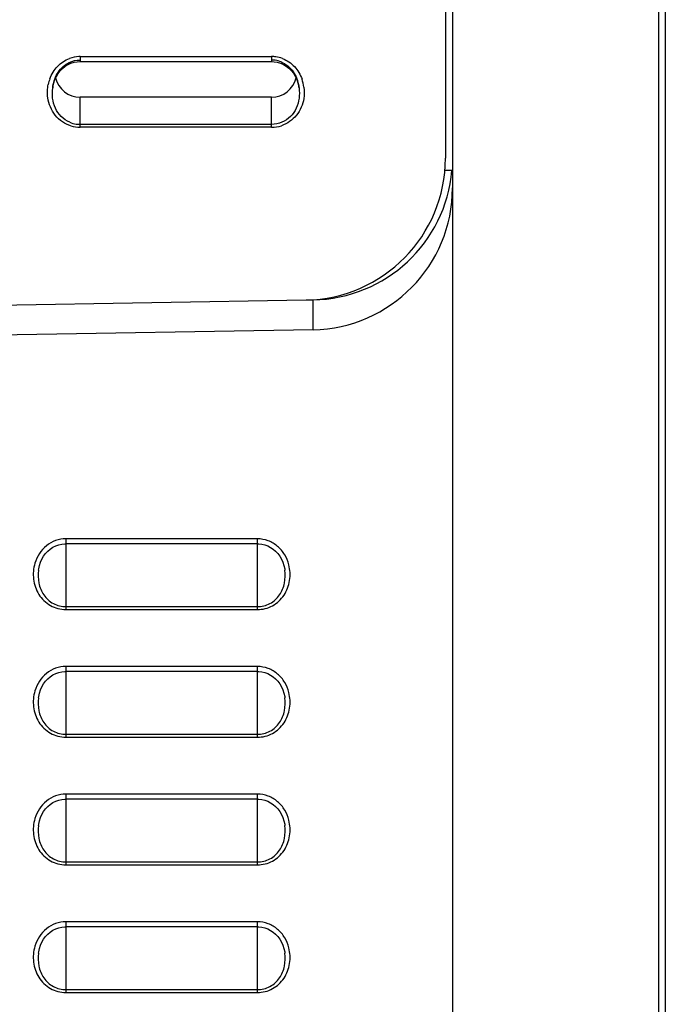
# Model space of a CAD drawing. Header units: millimetres. Extents: x 0 to 1000, y 0 to 850.
# Tile 19 of 80: x 199 to 245, y 320 to 389. Entities that reach past the tile are written whole.
import ezdxf

# ---------------------------------------------------------------- set-up
doc = ezdxf.new("R2010")
doc.units = ezdxf.units.MM
doc.header["$LTSCALE"] = 55.407407
doc.layers.get('0').update_dxf_attribs({"linetype": 'CONTINUOUS'})
doc.layers.add('CONGES', color=7, linetype='CONTINUOUS')

msp = doc.modelspace()

# ---------------------------------------------------------------- linework, layer by layer
at = {"color": 7, "linetype": 'CONTINUOUS'}
for p, q in [((229.863, 441.421), (229.863, 290.101)), ((244.863, 437.532), (244.863, 281.361)), ((217.113, 383.488), (203.613, 383.488)), ((229.825, 378.32), (229.321, 378.32)), ((220.038, 367.093), (183.328, 366.453)), ((202.106, 351.923), (202.316, 351.971)), ((202.316, 351.971), (202.526, 351.993)), ((202.526, 351.993), (202.613, 351.996)), ((216.113, 351.996), (202.613, 351.996)), ((216.113, 351.996), (216.222, 351.992)), ((216.222, 351.992), (216.43, 351.967)), ((216.43, 351.967), (216.637, 351.918)), ((201.042, 351.124), (201.182, 351.312)), ((201.182, 351.312), (201.34, 351.48)), ((201.34, 351.48), (201.515, 351.627)), ((201.515, 351.627), (201.703, 351.751)), ((201.703, 351.751), (201.901, 351.849)), ((201.901, 351.849), (202.106, 351.923)), ((216.637, 351.918), (216.84, 351.843)), ((216.84, 351.843), (217.036, 351.743)), ((217.036, 351.743), (217.221, 351.62)), ((217.221, 351.62), (217.393, 351.473)), ((217.393, 351.473), (217.55, 351.305)), ((217.55, 351.305), (217.688, 351.118)), ((200.746, 350.466), (200.823, 350.699)), ((200.823, 350.699), (200.921, 350.919)), ((200.921, 350.919), (201.042, 351.124)), ((217.688, 351.118), (217.807, 350.914)), ((217.807, 350.914), (217.905, 350.695)), ((217.905, 350.695), (217.981, 350.464)), ((200.68, 350.131), (200.693, 350.224)), ((200.693, 350.224), (200.746, 350.466)), ((217.981, 350.464), (218.033, 350.223)), ((218.033, 350.223), (218.046, 350.131)), ((218.046, 350.131), (218.045, 350.137)), ((202.106, 342.923), (202.316, 342.971)), ((202.316, 342.971), (202.526, 342.993)), ((202.526, 342.993), (202.613, 342.996)), ((216.113, 342.996), (202.613, 342.996)), ((216.113, 342.996), (216.222, 342.992)), ((216.222, 342.992), (216.43, 342.967)), ((216.43, 342.967), (216.637, 342.918)), ((201.042, 342.124), (201.182, 342.312)), ((201.182, 342.312), (201.34, 342.48)), ((201.34, 342.48), (201.515, 342.627)), ((201.515, 342.627), (201.703, 342.751)), ((201.703, 342.751), (201.901, 342.849)), ((201.901, 342.849), (202.106, 342.923)), ((216.637, 342.918), (216.84, 342.843)), ((216.84, 342.843), (217.036, 342.743)), ((217.036, 342.743), (217.221, 342.62)), ((217.221, 342.62), (217.393, 342.473)), ((217.393, 342.473), (217.55, 342.305)), ((217.55, 342.305), (217.688, 342.118)), ((200.746, 341.466), (200.823, 341.699)), ((200.823, 341.699), (200.921, 341.919)), ((200.921, 341.919), (201.042, 342.124)), ((217.688, 342.118), (217.807, 341.914)), ((217.807, 341.914), (217.905, 341.695)), ((217.905, 341.695), (217.981, 341.464)), ((200.68, 341.131), (200.693, 341.224)), ((200.693, 341.224), (200.746, 341.466)), ((217.981, 341.464), (218.033, 341.223)), ((218.033, 341.223), (218.046, 341.131)), ((218.046, 341.131), (218.045, 341.137)), ((201.901, 333.849), (202.106, 333.923)), ((202.106, 333.923), (202.316, 333.971)), ((202.316, 333.971), (202.526, 333.993)), ((202.526, 333.993), (202.613, 333.996)), ((216.113, 333.996), (202.613, 333.996)), ((216.113, 333.996), (216.222, 333.992)), ((216.222, 333.992), (216.43, 333.967)), ((216.43, 333.967), (216.637, 333.918)), ((216.637, 333.918), (216.84, 333.843)), ((201.042, 333.124), (201.182, 333.312)), ((201.182, 333.312), (201.34, 333.48)), ((201.34, 333.48), (201.515, 333.627)), ((201.515, 333.627), (201.703, 333.751)), ((201.703, 333.751), (201.901, 333.849)), ((216.84, 333.843), (217.036, 333.743)), ((217.036, 333.743), (217.221, 333.62)), ((217.221, 333.62), (217.393, 333.473)), ((217.393, 333.473), (217.55, 333.305)), ((217.55, 333.305), (217.688, 333.118)), ((200.746, 332.466), (200.823, 332.699)), ((200.823, 332.699), (200.921, 332.919)), ((200.921, 332.919), (201.042, 333.124)), ((217.688, 333.118), (217.807, 332.914)), ((217.807, 332.914), (217.905, 332.695)), ((217.905, 332.695), (217.981, 332.464)), ((200.68, 332.131), (200.693, 332.224)), ((200.693, 332.224), (200.746, 332.466)), ((217.981, 332.464), (218.033, 332.223)), ((218.033, 332.223), (218.046, 332.131)), ((218.046, 332.131), (218.045, 332.137)), ((201.901, 324.849), (202.106, 324.923)), ((202.106, 324.923), (202.316, 324.971)), ((202.316, 324.971), (202.526, 324.993)), ((202.526, 324.993), (202.613, 324.996)), ((216.113, 324.996), (202.613, 324.996)), ((216.113, 324.996), (216.222, 324.992)), ((216.222, 324.992), (216.43, 324.967)), ((216.43, 324.967), (216.637, 324.918)), ((216.637, 324.918), (216.84, 324.843)), ((201.042, 324.124), (201.182, 324.312)), ((201.182, 324.312), (201.34, 324.48)), ((201.34, 324.48), (201.515, 324.627)), ((201.515, 324.627), (201.703, 324.751)), ((201.703, 324.751), (201.901, 324.849)), ((216.84, 324.843), (217.036, 324.743)), ((217.036, 324.743), (217.221, 324.62)), ((217.221, 324.62), (217.393, 324.473)), ((217.393, 324.473), (217.55, 324.305)), ((217.55, 324.305), (217.688, 324.118)), ((200.746, 323.466), (200.823, 323.699)), ((200.823, 323.699), (200.921, 323.919)), ((200.921, 323.919), (201.042, 324.124)), ((217.688, 324.118), (217.807, 323.914)), ((217.807, 323.914), (217.905, 323.695)), ((217.905, 323.695), (217.981, 323.464)), ((200.68, 323.131), (200.693, 323.224)), ((200.693, 323.224), (200.746, 323.466)), ((217.981, 323.464), (218.033, 323.223)), ((218.033, 323.223), (218.046, 323.131)), ((218.046, 323.131), (218.045, 323.137))]:
    msp.add_line(p, q, dxfattribs=at)
at = {"color": 9, "linetype": 'CONTINUOUS'}
for p, q in [((244.389, 424.457), (244.389, 290.848)), ((220.038, 367.093), (220.038, 369.194)), ((202.613, 352.346), (202.613, 347.359)), ((216.113, 352.346), (202.613, 352.346)), ((216.113, 347.359), (216.113, 352.346)), ((200.681, 350.138), (200.68, 350.131)), ((202.613, 347.569), (216.113, 347.569)), ((202.613, 347.359), (216.113, 347.359)), ((202.613, 343.346), (202.613, 338.359)), ((216.113, 343.346), (202.613, 343.346)), ((216.113, 338.359), (216.113, 343.346)), ((200.681, 341.138), (200.68, 341.131)), ((202.613, 338.569), (216.113, 338.569)), ((202.613, 338.359), (216.113, 338.359)), ((202.613, 334.346), (202.613, 329.359)), ((216.113, 334.346), (202.613, 334.346)), ((216.113, 329.359), (216.113, 334.346)), ((200.681, 332.138), (200.68, 332.131)), ((202.613, 329.569), (216.113, 329.569)), ((202.613, 329.359), (216.113, 329.359)), ((202.613, 325.346), (202.613, 320.359)), ((216.113, 325.346), (202.613, 325.346)), ((216.113, 320.359), (216.113, 325.346)), ((200.681, 323.138), (200.68, 323.131)), ((202.613, 320.569), (216.113, 320.569)), ((202.613, 320.359), (216.113, 320.359))]:
    msp.add_line(p, q, dxfattribs=at)
at = {"color": 7, "linetype": 'CONTINUOUS'}
for centre, end in [((219.863, 379.192), 354.99315), ((219.863, 377.092), 360)]:
    msp.add_arc(centre, 10, 271, end, dxfattribs=at)
for centre, major_axis, start_param, end_param in [((203.613, 385.263), (0, 1.775), 8.091042, 9.424778), ((217.113, 385.263), (0, -1.775), 6.283185, 7.616879)]:
    msp.add_ellipse(centre, major_axis=major_axis, ratio=1, start_param=start_param, end_param=end_param, dxfattribs=at)
at = {"color": 9, "linetype": 'CONTINUOUS'}
for points, knots in [([(202.613, 352.346), (202.366, 352.346), (201.869, 352.258), (200.999, 351.769), (200.571, 351.1), (200.43, 350.632)], [0, 0, 0, 0, 0.251068, 0.502336, 1, 1, 1, 1]), ([(218.33, 350.512), (218.267, 350.761), (218.069, 351.246), (217.565, 351.849), (216.889, 352.251), (216.37, 352.346), (216.113, 352.346)], [0, 0, 0, 0, 0.250284, 0.500394, 0.750289, 1, 1, 1, 1]), ([(200.43, 350.632), (200.32, 350.271), (200.251, 349.493), (200.627, 348.386), (201.469, 347.563), (202.236, 347.359), (202.613, 347.359)], [0, 0, 0, 0, 0.2505, 0.500756, 0.750527, 1, 1, 1, 1]), ([(200.68, 350.131), (200.643, 349.833), (200.653, 349.219), (200.994, 348.352), (201.695, 347.721), (202.31, 347.569), (202.613, 347.569)], [0, 0, 0, 0, 0.248747, 0.498794, 0.749378, 1, 1, 1, 1]), ([(216.113, 347.359), (216.479, 347.359), (217.225, 347.551), (218.059, 348.333), (218.458, 349.397), (218.42, 350.155), (218.33, 350.512)], [0, 0, 0, 0, 0.249255, 0.498999, 0.749338, 1, 1, 1, 1]), ([(216.113, 347.569), (216.416, 347.569), (217.031, 347.721), (217.731, 348.352), (218.074, 349.218), (218.083, 349.833), (218.046, 350.131)], [0, 0, 0, 0, 0.250355, 0.5009, 0.751104, 1, 1, 1, 1]), ([(202.613, 343.346), (202.366, 343.346), (201.869, 343.258), (200.999, 342.769), (200.571, 342.1), (200.43, 341.632)], [0, 0, 0, 0, 0.251068, 0.502336, 1, 1, 1, 1]), ([(218.33, 341.512), (218.267, 341.761), (218.069, 342.246), (217.565, 342.849), (216.889, 343.251), (216.37, 343.346), (216.113, 343.346)], [0, 0, 0, 0, 0.250284, 0.500394, 0.750289, 1, 1, 1, 1]), ([(200.43, 341.632), (200.32, 341.271), (200.251, 340.493), (200.627, 339.386), (201.469, 338.563), (202.236, 338.359), (202.613, 338.359)], [0, 0, 0, 0, 0.2505, 0.500756, 0.750527, 1, 1, 1, 1]), ([(200.68, 341.131), (200.643, 340.833), (200.653, 340.219), (200.994, 339.352), (201.695, 338.721), (202.31, 338.569), (202.613, 338.569)], [0, 0, 0, 0, 0.248747, 0.498794, 0.749378, 1, 1, 1, 1]), ([(216.113, 338.359), (216.479, 338.359), (217.225, 338.551), (218.059, 339.333), (218.458, 340.397), (218.42, 341.155), (218.33, 341.512)], [0, 0, 0, 0, 0.249255, 0.498999, 0.749338, 1, 1, 1, 1]), ([(216.113, 338.569), (216.416, 338.569), (217.031, 338.721), (217.731, 339.352), (218.074, 340.218), (218.083, 340.833), (218.046, 341.131)], [0, 0, 0, 0, 0.250355, 0.5009, 0.751104, 1, 1, 1, 1]), ([(202.613, 334.346), (202.366, 334.346), (201.869, 334.258), (200.999, 333.769), (200.571, 333.1), (200.43, 332.632)], [0, 0, 0, 0, 0.251068, 0.502336, 1, 1, 1, 1]), ([(218.33, 332.512), (218.267, 332.761), (218.069, 333.246), (217.565, 333.849), (216.889, 334.251), (216.37, 334.346), (216.113, 334.346)], [0, 0, 0, 0, 0.250284, 0.500394, 0.750289, 1, 1, 1, 1]), ([(200.43, 332.632), (200.32, 332.271), (200.251, 331.493), (200.627, 330.386), (201.469, 329.563), (202.236, 329.359), (202.613, 329.359)], [0, 0, 0, 0, 0.2505, 0.500756, 0.750527, 1, 1, 1, 1]), ([(216.113, 329.359), (216.479, 329.359), (217.225, 329.551), (218.059, 330.333), (218.458, 331.397), (218.42, 332.155), (218.33, 332.512)], [0, 0, 0, 0, 0.249255, 0.498999, 0.749338, 1, 1, 1, 1]), ([(200.68, 332.131), (200.643, 331.833), (200.653, 331.219), (200.994, 330.352), (201.695, 329.721), (202.31, 329.569), (202.613, 329.569)], [0, 0, 0, 0, 0.248747, 0.498794, 0.749378, 1, 1, 1, 1]), ([(216.113, 329.569), (216.416, 329.569), (217.031, 329.721), (217.731, 330.352), (218.074, 331.218), (218.083, 331.833), (218.046, 332.131)], [0, 0, 0, 0, 0.250355, 0.5009, 0.751104, 1, 1, 1, 1]), ([(202.613, 325.346), (202.366, 325.346), (201.869, 325.258), (200.999, 324.769), (200.571, 324.1), (200.43, 323.632)], [0, 0, 0, 0, 0.251068, 0.502336, 1, 1, 1, 1]), ([(218.33, 323.512), (218.267, 323.761), (218.069, 324.246), (217.565, 324.849), (216.889, 325.251), (216.37, 325.346), (216.113, 325.346)], [0, 0, 0, 0, 0.250284, 0.500394, 0.750289, 1, 1, 1, 1]), ([(200.43, 323.632), (200.32, 323.271), (200.251, 322.493), (200.627, 321.386), (201.469, 320.563), (202.236, 320.359), (202.613, 320.359)], [0, 0, 0, 0, 0.2505, 0.500756, 0.750527, 1, 1, 1, 1]), ([(216.113, 320.359), (216.479, 320.359), (217.225, 320.551), (218.059, 321.333), (218.458, 322.397), (218.42, 323.155), (218.33, 323.512)], [0, 0, 0, 0, 0.249255, 0.498999, 0.749338, 1, 1, 1, 1]), ([(200.68, 323.131), (200.643, 322.833), (200.653, 322.219), (200.994, 321.352), (201.695, 320.721), (202.31, 320.569), (202.613, 320.569)], [0, 0, 0, 0, 0.248747, 0.498794, 0.749378, 1, 1, 1, 1]), ([(216.113, 320.569), (216.416, 320.569), (217.031, 320.721), (217.731, 321.352), (218.074, 322.218), (218.083, 322.833), (218.046, 323.131)], [0, 0, 0, 0, 0.250355, 0.5009, 0.751104, 1, 1, 1, 1])]:
    msp.add_open_spline(points, degree=3, knots=knots, dxfattribs=at)
at = {"layer": 'CONGES', "color": 7, "linetype": 'CONTINUOUS'}
for p, q in [((229.363, 561.451), (229.363, 379.184)), ((203.184, 385.944), (203.402, 385.983)), ((203.402, 385.983), (203.613, 385.996)), ((203.613, 385.996), (217.113, 385.996)), ((217.113, 385.996), (217.292, 385.987)), ((217.292, 385.987), (217.513, 385.951)), ((202.066, 385.16), (202.214, 385.349)), ((202.214, 385.349), (202.381, 385.518)), ((202.381, 385.518), (202.565, 385.663)), ((202.565, 385.663), (202.762, 385.783)), ((202.762, 385.783), (202.97, 385.877)), ((202.97, 385.877), (203.184, 385.944)), ((217.513, 385.951), (217.731, 385.887)), ((217.731, 385.887), (217.942, 385.795)), ((217.942, 385.795), (218.143, 385.676)), ((218.143, 385.676), (218.33, 385.531)), ((218.33, 385.531), (218.501, 385.362)), ((218.501, 385.362), (218.652, 385.172)), ((201.753, 384.491), (201.834, 384.728)), ((201.834, 384.728), (201.939, 384.952)), ((201.939, 384.952), (202.066, 385.16)), ((218.652, 385.172), (218.782, 384.962)), ((218.782, 384.962), (218.889, 384.737)), ((218.889, 384.737), (218.972, 384.497)), ((201.68, 384.131), (201.697, 384.244)), ((201.68, 384.131), (201.681, 384.138)), ((201.697, 384.244), (201.753, 384.491)), ((218.972, 384.497), (219.029, 384.246)), ((219.029, 384.246), (219.046, 384.131)), ((219.045, 384.138), (219.046, 384.131)), ((219.538, 369.185), (184.215, 368.568))]:
    msp.add_line(p, q, dxfattribs=at)
at = {"layer": 'CONGES', "color": 9, "linetype": 'CONTINUOUS'}
for p, q in [((203.613, 386.346), (203.613, 385.996)), ((203.613, 386.346), (217.113, 386.346)), ((217.113, 386.346), (217.113, 385.996)), ((203.613, 381.359), (203.613, 383.488)), ((217.113, 381.359), (217.113, 383.488)), ((217.113, 381.569), (203.613, 381.569)), ((217.113, 381.359), (203.613, 381.359))]:
    msp.add_line(p, q, dxfattribs=at)
for centre, radius, start, end in [((203.617, 384.169), 2.177, 92.69803, 110.21945), ((203.613, 384.196), 2.15, 90.001, 92.62779), ((217.113, 384.189), 2.157, 82.21447, 89.98702), ((217.109, 384.171), 2.175, 69.52767, 82.18241), ((204.038, 383.843), 2.725, 159.70078, 168.42794), ((216.668, 383.838), 2.746, 7.23086, 19.54021), ((203.615, 383.574), 2.215, 253.02583, 269.9432), ((217.11, 383.577), 2.218, 270.06931, 288.31528)]:
    msp.add_arc(centre, radius, start, end, dxfattribs=at)
at = {"layer": 'CONGES', "color": 7, "linetype": 'CONTINUOUS'}
for centre, radius, start, end in [((217.113, 384.324), 1.78, 81.65384, 89.98518), ((217.11, 384.311), 1.792, 67.99766, 81.61757), ((204.659, 383.761), 3.002, 170.48626, 172.7842), ((216.052, 383.76), 3.016, 7.19243, 9.35485), ((203.616, 383.456), 1.887, 247.02891, 261.308), ((203.614, 383.45), 1.881, 261.34034, 269.98422), ((219.363, 379.184), 10, 271, 360)]:
    msp.add_arc(centre, radius, start, end, dxfattribs=at)
at = {"layer": 'CONGES', "color": 9, "linetype": 'CONTINUOUS'}
for points, knots in [([(201.482, 384.789), (201.6, 385.106), (201.961, 385.704), (202.547, 386.094), (202.865, 386.212)], [0, 0, 0, 0, 0.50052, 1, 1, 1, 1]), ([(217.87, 386.208), (218.19, 386.089), (218.782, 385.689), (219.141, 385.079), (219.256, 384.756)], [0, 0, 0, 0, 0.499428, 1, 1, 1, 1]), ([(202.969, 381.456), (202.542, 381.586), (201.754, 382.129), (201.401, 383.003), (201.338, 383.446)], [0, 0, 0, 0, 0.499062, 1, 1, 1, 1]), ([(219.379, 383.393), (219.311, 382.968), (218.963, 382.134), (218.215, 381.607), (217.807, 381.472)], [0, 0, 0, 0, 0.500813, 1, 1, 1, 1])]:
    msp.add_open_spline(points, degree=3, knots=knots, dxfattribs=at)
at = {"layer": 'CONGES', "color": 7, "linetype": 'CONTINUOUS'}
for points in [[(202.85, 385.931), (203.086, 386.043), (203.352, 386.103), (203.613, 386.103)], [(217.836, 381.713), (217.609, 381.619), (217.359, 381.569), (217.113, 381.569)]]:
    msp.add_open_spline(points, degree=3, dxfattribs=at)
for points, knots in [([(217.781, 385.973), (218.121, 385.835), (218.721, 385.329), (218.969, 384.612), (219.029, 384.251)], [0, 0, 0, 0, 0.500457, 1, 1, 1, 1]), ([(201.699, 384.257), (201.756, 384.601), (201.988, 385.282), (202.535, 385.782), (202.85, 385.931)], [0, 0, 0, 0, 0.499479, 1, 1, 1, 1]), ([(202.879, 381.718), (202.657, 381.812), (202.245, 382.091), (201.697, 382.898), (201.622, 383.66), (201.68, 384.131)], [0, 0, 0, 0, 0.252063, 0.504024, 1, 1, 1, 1]), ([(219.046, 384.131), (219.105, 383.657), (219.029, 382.892), (218.474, 382.084), (218.059, 381.806), (217.836, 381.713)], [0, 0, 0, 0, 0.496204, 0.748015, 1, 1, 1, 1])]:
    msp.add_open_spline(points, degree=3, knots=knots, dxfattribs=at)
at = {"layer": 'CONGES', "color": 9, "linetype": 'CONTINUOUS'}
for points in [[(201.338, 383.446), (201.294, 383.758), (201.305, 384.081), (201.368, 384.39)], [(219.392, 384.183), (219.425, 383.922), (219.422, 383.653), (219.379, 383.393)]]:
    msp.add_open_spline(points, degree=3, dxfattribs=at)

doc.saveas('drawing.dxf')
